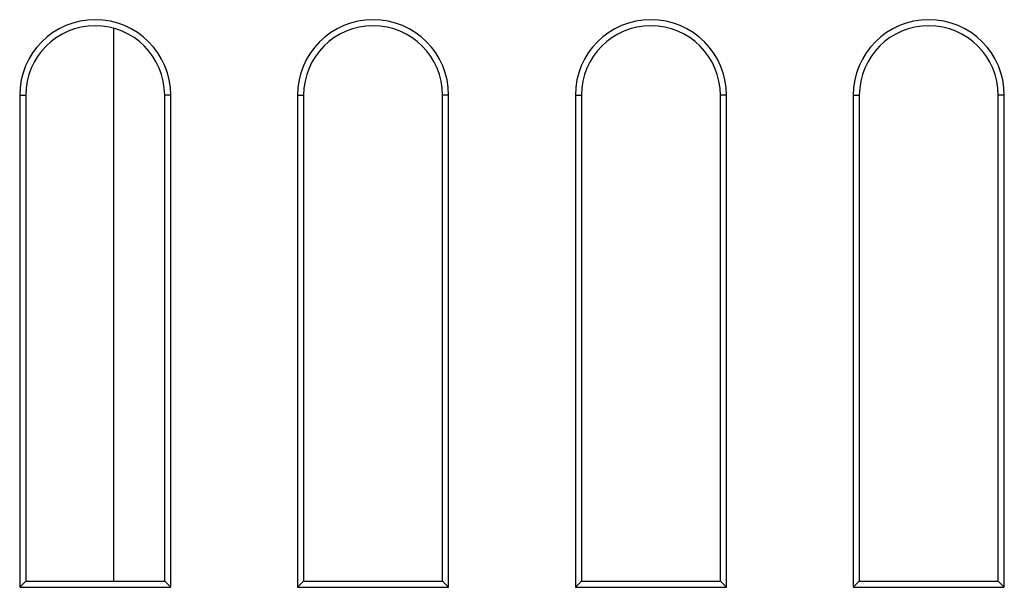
# Model space of a CAD drawing. Header units: millimetres. Extents: x 0 to 1682, y 0 to 1188.
# Tile 65 of 73: x 1278 to 1299, y 716 to 728. Entities that reach past the tile are written whole.
import ezdxf

# ---------------------------------------------------------------- set-up
doc = ezdxf.new("R2010")
doc.units = ezdxf.units.MM
doc.header["$LTSCALE"] = 92.51
doc.layers.add('L2', color=7, linetype='CONTINUOUS')
doc.layers.add('PROCESSING_MODULE_COVER-SHAPE', color=7, linetype='CONTINUOUS')

msp = doc.modelspace()

# ---------------------------------------------------------------- linework, layer by layer
at = {"layer": 'L2', "color": 7, "linetype": 'Continuous'}
msp.add_line((1279.798554, 716.277414), (1279.798554, 728.220691), dxfattribs=at)
at = {"layer": 'PROCESSING_MODULE_COVER-SHAPE', "color": 7, "linetype": 'Continuous'}
for p, q in [((1277.767535, 726.777414), (1277.767535, 716.146394)), ((1277.767535, 726.777414), (1277.898554, 726.777414)), ((1277.898554, 726.777414), (1277.898554, 716.277414)), ((1280.898554, 716.277414), (1280.898554, 726.777414)), ((1281.029574, 726.777414), (1280.898554, 726.777414)), ((1281.029574, 716.146394), (1281.029574, 726.777414)), ((1283.767535, 726.777414), (1283.767535, 716.146394)), ((1283.767535, 726.777414), (1283.898554, 726.777414)), ((1283.898554, 726.777414), (1283.898554, 716.277414)), ((1286.898554, 716.277414), (1286.898554, 726.777414)), ((1287.029574, 726.777414), (1286.898554, 726.777414)), ((1287.029574, 716.146394), (1287.029574, 726.777414)), ((1289.767535, 726.777414), (1289.767535, 716.146394)), ((1289.767535, 726.777414), (1289.898554, 726.777414)), ((1289.898554, 726.777414), (1289.898554, 716.277414)), ((1292.898554, 716.277414), (1292.898554, 726.777414)), ((1293.029574, 726.777414), (1292.898554, 726.777414)), ((1293.029574, 716.146394), (1293.029574, 726.777414)), ((1295.767535, 726.777414), (1295.767535, 716.146394)), ((1295.767535, 726.777414), (1295.898554, 726.777414)), ((1295.898554, 726.777414), (1295.898554, 716.277414)), ((1299.029574, 726.777414), (1298.898554, 726.777414)), ((1298.898554, 716.277414), (1298.898554, 726.777414)), ((1299.029574, 716.146394), (1299.029574, 726.777414)), ((1277.767535, 716.146394), (1277.898554, 716.277414)), ((1277.767535, 716.146394), (1281.029574, 716.146394)), ((1277.898554, 716.277414), (1280.898554, 716.277414)), ((1281.029574, 716.146394), (1280.898554, 716.277414)), ((1283.767535, 716.146394), (1283.898554, 716.277414)), ((1283.767535, 716.146394), (1287.029574, 716.146394)), ((1283.898554, 716.277414), (1286.898554, 716.277414)), ((1287.029574, 716.146394), (1286.898554, 716.277414)), ((1289.767535, 716.146394), (1289.898554, 716.277414)), ((1289.767535, 716.146394), (1293.029574, 716.146394)), ((1289.898554, 716.277414), (1292.898554, 716.277414)), ((1293.029574, 716.146394), (1292.898554, 716.277414)), ((1295.767535, 716.146394), (1295.898554, 716.277414)), ((1295.767535, 716.146394), (1299.029574, 716.146394)), ((1295.898554, 716.277414), (1298.898554, 716.277414)), ((1299.029574, 716.146394), (1298.898554, 716.277414))]:
    msp.add_line(p, q, dxfattribs=at)
for centre, radius in [((1279.398554, 726.777414), 1.631019), ((1279.398554, 726.777414), 1.5), ((1285.398554, 726.777414), 1.631019), ((1285.398554, 726.777414), 1.5), ((1291.398554, 726.777414), 1.631019), ((1291.398554, 726.777414), 1.5), ((1297.398554, 726.777414), 1.631019), ((1297.398554, 726.777414), 1.5)]:
    msp.add_arc(centre, radius, 0, 180, dxfattribs=at)

doc.saveas('drawing.dxf')
